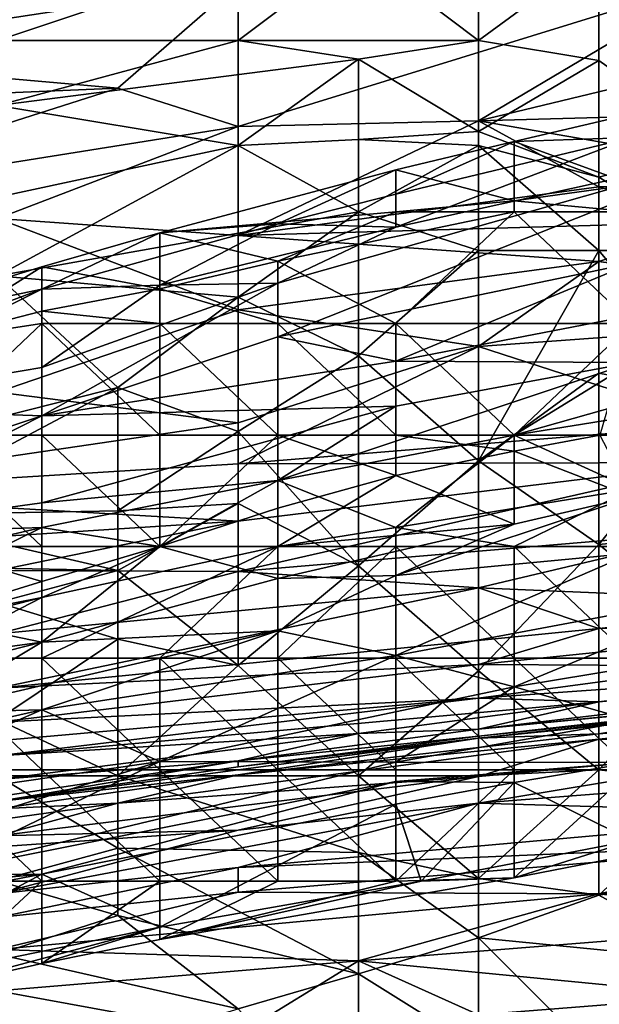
# Model space of a CAD drawing. Extents: x -161 to 11, y -10 to 160.
# Tile 173 of 256: x -0.8123 to -0.7908, y 0.2655 to 0.3022. Entities that reach past the tile are written whole.
import ezdxf

# ---------------------------------------------------------------- set-up
doc = ezdxf.new("R2010")
doc.units = 0

msp = doc.modelspace()

# ---------------------------------------------------------------- linework, layer by layer
for points in [[(-0.822104, 0.300786, 0.545706), (-0.813162, 0.306993, 0.561331), (-0.80422, 0.303519, 0.545706)], [(-0.80422, 0.304373, 0.733206), (-0.813162, 0.305287, 0.734371), (-0.813162, 0.30138, 0.731486)], [(-0.795278, 0.30138, 0.72933), (-0.795278, 0.305287, 0.733433), (-0.799749, 0.304762, 0.733206)], [(-0.795278, 0.30138, 0.72933), (-0.790807, 0.304665, 0.733206), (-0.795278, 0.305287, 0.733433)], [(-0.781865, 0.30138, 0.732039), (-0.781865, 0.305287, 0.734969), (-0.790807, 0.304665, 0.733206)], [(-0.795278, 0.30138, 0.72933), (-0.799749, 0.304762, 0.733206), (-0.80422, 0.30138, 0.730643)], [(-0.799749, 0.304762, 0.733206), (-0.80422, 0.304373, 0.733206), (-0.80422, 0.30138, 0.730643)], [(-0.80422, 0.30138, 0.730643), (-0.80422, 0.304373, 0.733206), (-0.813162, 0.30138, 0.731486)], [(-0.790807, 0.300635, 0.7293), (-0.790807, 0.304665, 0.733206), (-0.795278, 0.30138, 0.72933)], [(-0.781865, 0.30138, 0.732039), (-0.790807, 0.304665, 0.733206), (-0.786336, 0.297474, 0.727965)], [(-0.790807, 0.304665, 0.733206), (-0.790807, 0.300635, 0.7293), (-0.786336, 0.297474, 0.727965)], [(-0.80422, 0.298187, 0.526175), (-0.80422, 0.303519, 0.545706), (-0.786336, 0.303722, 0.537894)], [(-0.80422, 0.298187, 0.526175), (-0.786336, 0.303722, 0.537894), (-0.795278, 0.298401, 0.522269)], [(-0.795278, 0.298401, 0.522269), (-0.786336, 0.303722, 0.537894), (-0.786336, 0.30055, 0.526175)], [(-0.80422, 0.303519, 0.545706), (-0.808691, 0.299608, 0.533987), (-0.822104, 0.300786, 0.545706)], [(-0.808691, 0.299608, 0.533987), (-0.80422, 0.303519, 0.545706), (-0.80422, 0.298187, 0.526175)], [(-0.80422, 0.30138, 0.730643), (-0.813162, 0.30138, 0.731486), (-0.813162, 0.29897, 0.7293)], [(-0.799749, 0.300694, 0.7293), (-0.80422, 0.30138, 0.730643), (-0.813162, 0.29897, 0.7293)], [(-0.799749, 0.300694, 0.7293), (-0.795278, 0.30138, 0.72933), (-0.80422, 0.30138, 0.730643)], [(-0.799749, 0.300694, 0.7293), (-0.795278, 0.298006, 0.725394), (-0.795278, 0.30138, 0.72933)], [(-0.795278, 0.30138, 0.72933), (-0.795278, 0.298006, 0.725394), (-0.790807, 0.300635, 0.7293)], [(-0.808691, 0.299608, 0.533987), (-0.826575, 0.298859, 0.5418), (-0.822104, 0.300786, 0.545706)], [(-0.813162, 0.29897, 0.7293), (-0.80422, 0.297474, 0.726244), (-0.799749, 0.300694, 0.7293)], [(-0.799749, 0.297701, 0.725394), (-0.799749, 0.300694, 0.7293), (-0.80422, 0.297474, 0.726244)], [(-0.799749, 0.297701, 0.725394), (-0.795278, 0.298006, 0.725394), (-0.799749, 0.300694, 0.7293)], [(-0.795278, 0.298006, 0.725394), (-0.790807, 0.296302, 0.725394), (-0.790807, 0.300635, 0.7293)], [(-0.795278, 0.298401, 0.522269), (-0.786336, 0.30055, 0.526175), (-0.772923, 0.299016, 0.514456)], [(-0.786336, 0.297474, 0.727965), (-0.790807, 0.300635, 0.7293), (-0.790807, 0.296302, 0.725394)], [(-0.822104, 0.295337, 0.526175), (-0.826575, 0.298859, 0.5418), (-0.808691, 0.299608, 0.533987)], [(-0.808691, 0.299608, 0.533987), (-0.80422, 0.298187, 0.526175), (-0.822104, 0.295337, 0.526175)], [(-0.80422, 0.297474, 0.726244), (-0.813162, 0.29897, 0.7293), (-0.813162, 0.29556, 0.725394)], [(-0.781865, 0.296067, 0.506644), (-0.795278, 0.298401, 0.522269), (-0.772923, 0.299016, 0.514456)], [(-0.789572, 0.298652, 0.221806), (-0.793962, 0.297634, 0.221806), (-0.789572, 0.297782, 0.225563)], [(-0.793962, 0.297634, 0.221806), (-0.789572, 0.298652, 0.221806), (-0.789572, 0.296035, 0.218049)], [(-0.813162, 0.29476, 0.518362), (-0.822104, 0.295337, 0.526175), (-0.80422, 0.298187, 0.526175)], [(-0.80422, 0.298187, 0.526175), (-0.80422, 0.294133, 0.51055), (-0.813162, 0.29476, 0.518362)], [(-0.795278, 0.298401, 0.522269), (-0.790807, 0.295948, 0.51055), (-0.80422, 0.294133, 0.51055)], [(-0.80422, 0.298187, 0.526175), (-0.795278, 0.298401, 0.522269), (-0.80422, 0.294133, 0.51055)], [(-0.790807, 0.295948, 0.51055), (-0.795278, 0.298401, 0.522269), (-0.781865, 0.296067, 0.506644)], [(-0.799749, 0.297701, 0.725394), (-0.795278, 0.297474, 0.724797), (-0.795278, 0.298006, 0.725394)], [(-0.798352, 0.295674, 0.225563), (-0.798352, 0.29444, 0.22932), (-0.789572, 0.297782, 0.225563)], [(-0.793962, 0.297634, 0.221806), (-0.798352, 0.295674, 0.225563), (-0.789572, 0.297782, 0.225563)], [(-0.789572, 0.297782, 0.225563), (-0.798352, 0.29444, 0.22932), (-0.785183, 0.297337, 0.22932)], [(-0.790807, 0.296302, 0.725394), (-0.795278, 0.298006, 0.725394), (-0.795278, 0.297474, 0.724797)], [(-0.813162, 0.292629, 0.721487), (-0.799749, 0.295013, 0.721487), (-0.80422, 0.297474, 0.726244)], [(-0.813162, 0.29556, 0.725394), (-0.813162, 0.292629, 0.721487), (-0.80422, 0.297474, 0.726244)], [(-0.799749, 0.295013, 0.721487), (-0.799749, 0.297701, 0.725394), (-0.80422, 0.297474, 0.726244)], [(-0.799749, 0.297701, 0.725394), (-0.799749, 0.295013, 0.721487), (-0.795278, 0.297474, 0.724797)], [(-0.799749, 0.295013, 0.721487), (-0.795278, 0.293568, 0.720728), (-0.795278, 0.297474, 0.724797)], [(-0.798352, 0.296579, 0.221806), (-0.798352, 0.295674, 0.225563), (-0.793962, 0.297634, 0.221806)], [(-0.798352, 0.296579, 0.221806), (-0.793962, 0.297634, 0.221806), (-0.793962, 0.295422, 0.218049)], [(-0.795278, 0.297474, 0.724797), (-0.795278, 0.293568, 0.720728), (-0.790807, 0.293568, 0.722744)], [(-0.790807, 0.293568, 0.722744), (-0.790807, 0.296302, 0.725394), (-0.795278, 0.297474, 0.724797)], [(-0.789572, 0.296035, 0.218049), (-0.793962, 0.295422, 0.218049), (-0.793962, 0.297634, 0.221806)], [(-0.790807, 0.296302, 0.725394), (-0.786336, 0.293568, 0.723884), (-0.786336, 0.297474, 0.727965)], [(-0.789572, 0.293106, 0.240592), (-0.785183, 0.297337, 0.22932), (-0.802741, 0.290358, 0.240592)], [(-0.802741, 0.292365, 0.233077), (-0.802741, 0.290358, 0.240592), (-0.785183, 0.297337, 0.22932)], [(-0.798352, 0.29444, 0.22932), (-0.802741, 0.292365, 0.233077), (-0.785183, 0.297337, 0.22932)], [(-0.807131, 0.294233, 0.221806), (-0.798352, 0.296579, 0.221806), (-0.798352, 0.295011, 0.218527)], [(-0.798352, 0.296579, 0.221806), (-0.807131, 0.294233, 0.221806), (-0.802741, 0.294571, 0.225563)], [(-0.798352, 0.295674, 0.225563), (-0.798352, 0.296579, 0.221806), (-0.802741, 0.294571, 0.225563)], [(-0.798352, 0.295011, 0.218527), (-0.798352, 0.296579, 0.221806), (-0.793962, 0.295422, 0.218049)], [(-0.786336, 0.293568, 0.723884), (-0.790807, 0.296302, 0.725394), (-0.790807, 0.293568, 0.722744)], [(-0.80422, 0.294133, 0.51055), (-0.790807, 0.295948, 0.51055), (-0.786336, 0.294646, 0.502737)], [(-0.789572, 0.296035, 0.218049), (-0.789572, 0.295011, 0.217439), (-0.793962, 0.295422, 0.218049)], [(-0.786336, 0.294646, 0.502737), (-0.790807, 0.295948, 0.51055), (-0.781865, 0.296067, 0.506644)], [(-0.798352, 0.29444, 0.22932), (-0.798352, 0.295674, 0.225563), (-0.802741, 0.294571, 0.225563)], [(-0.793962, 0.295422, 0.218049), (-0.793962, 0.295011, 0.217752), (-0.798352, 0.295011, 0.218527)], [(-0.793962, 0.295011, 0.217752), (-0.793962, 0.295422, 0.218049), (-0.789572, 0.295011, 0.217439)], [(-0.80422, 0.291836, 0.717581), (-0.799749, 0.295013, 0.721487), (-0.813162, 0.292629, 0.721487)], [(-0.802741, 0.293183, 0.218049), (-0.807131, 0.294233, 0.221806), (-0.798352, 0.295011, 0.218527)], [(-0.80422, 0.291836, 0.717581), (-0.799749, 0.289662, 0.714405), (-0.799749, 0.295013, 0.721487)], [(-0.793962, 0.295011, 0.217752), (-0.802741, 0.293183, 0.218049), (-0.798352, 0.295011, 0.218527)], [(-0.793962, 0.295011, 0.217752), (-0.798352, 0.290861, 0.216869), (-0.802741, 0.293183, 0.218049)], [(-0.799749, 0.295013, 0.721487), (-0.799749, 0.289662, 0.714405), (-0.795278, 0.293568, 0.720728)], [(-0.793962, 0.295011, 0.217752), (-0.789572, 0.290861, 0.216895), (-0.798352, 0.290861, 0.216869)], [(-0.793962, 0.295011, 0.217752), (-0.789572, 0.295011, 0.217439), (-0.789572, 0.290861, 0.216895)], [(-0.813162, 0.29476, 0.518362), (-0.80422, 0.294133, 0.51055), (-0.80422, 0.291369, 0.498831)], [(-0.813162, 0.288305, 0.491019), (-0.813162, 0.29476, 0.518362), (-0.80422, 0.291369, 0.498831)], [(-0.802741, 0.294571, 0.225563), (-0.811521, 0.292139, 0.225563), (-0.807131, 0.292285, 0.22932)], [(-0.802741, 0.294571, 0.225563), (-0.807131, 0.294233, 0.221806), (-0.811521, 0.292139, 0.225563)], [(-0.802741, 0.294571, 0.225563), (-0.807131, 0.292285, 0.22932), (-0.798352, 0.29444, 0.22932)], [(-0.790807, 0.293163, 0.498831), (-0.80422, 0.294133, 0.51055), (-0.786336, 0.294646, 0.502737)], [(-0.786336, 0.294646, 0.502737), (-0.777394, 0.291308, 0.483206), (-0.790807, 0.293163, 0.498831)], [(-0.811521, 0.292971, 0.221806), (-0.807131, 0.294233, 0.221806), (-0.807131, 0.292154, 0.218049)], [(-0.811521, 0.292139, 0.225563), (-0.807131, 0.294233, 0.221806), (-0.811521, 0.292971, 0.221806)], [(-0.807131, 0.292285, 0.22932), (-0.802741, 0.292365, 0.233077), (-0.798352, 0.29444, 0.22932)], [(-0.802741, 0.293183, 0.218049), (-0.807131, 0.292154, 0.218049), (-0.807131, 0.294233, 0.221806)], [(-0.80422, 0.291369, 0.498831), (-0.80422, 0.294133, 0.51055), (-0.790807, 0.293163, 0.498831)], [(-0.799749, 0.289662, 0.714405), (-0.795278, 0.285755, 0.712189), (-0.795278, 0.293568, 0.720728)], [(-0.795278, 0.293568, 0.720728), (-0.795278, 0.285755, 0.712189), (-0.790807, 0.293568, 0.722744)], [(-0.795278, 0.285755, 0.712189), (-0.790807, 0.289012, 0.717581), (-0.790807, 0.293568, 0.722744)], [(-0.786336, 0.288152, 0.717581), (-0.786336, 0.293568, 0.723884), (-0.790807, 0.293568, 0.722744)], [(-0.790807, 0.289012, 0.717581), (-0.786336, 0.288152, 0.717581), (-0.790807, 0.293568, 0.722744)], [(-0.802741, 0.293183, 0.218049), (-0.802741, 0.290861, 0.216987), (-0.807131, 0.292154, 0.218049)], [(-0.790807, 0.293163, 0.498831), (-0.795278, 0.29, 0.487112), (-0.80422, 0.291369, 0.498831)], [(-0.798352, 0.290861, 0.216869), (-0.802741, 0.290861, 0.216987), (-0.802741, 0.293183, 0.218049)], [(-0.802741, 0.290358, 0.240592), (-0.798352, 0.289452, 0.248106), (-0.789572, 0.293106, 0.240592)], [(-0.798352, 0.289452, 0.248106), (-0.789572, 0.291156, 0.248106), (-0.789572, 0.293106, 0.240592)], [(-0.795278, 0.29, 0.487112), (-0.790807, 0.293163, 0.498831), (-0.777394, 0.291308, 0.483206)], [(-0.822104, 0.2851, 0.713675), (-0.808691, 0.288481, 0.713675), (-0.813162, 0.292629, 0.721487)], [(-0.811521, 0.292139, 0.225563), (-0.811521, 0.292971, 0.221806), (-0.8203, 0.290293, 0.221806)], [(-0.81591, 0.290188, 0.218049), (-0.8203, 0.290293, 0.221806), (-0.811521, 0.292971, 0.221806)], [(-0.81591, 0.290188, 0.218049), (-0.811521, 0.292971, 0.221806), (-0.811521, 0.291314, 0.218049)], [(-0.813162, 0.292629, 0.721487), (-0.808691, 0.288481, 0.713675), (-0.80422, 0.291836, 0.717581)], [(-0.811521, 0.291314, 0.218049), (-0.811521, 0.292971, 0.221806), (-0.807131, 0.292154, 0.218049)], [(-0.811521, 0.287427, 0.244349), (-0.802741, 0.290358, 0.240592), (-0.802741, 0.292365, 0.233077)], [(-0.811521, 0.287427, 0.244349), (-0.802741, 0.292365, 0.233077), (-0.811521, 0.289221, 0.236834)], [(-0.802741, 0.292365, 0.233077), (-0.807131, 0.292285, 0.22932), (-0.811521, 0.289221, 0.236834)], [(-0.811521, 0.292139, 0.225563), (-0.811521, 0.289221, 0.236834), (-0.807131, 0.292285, 0.22932)], [(-0.8203, 0.287732, 0.233077), (-0.811521, 0.292139, 0.225563), (-0.82469, 0.287224, 0.22932)], [(-0.82469, 0.287224, 0.22932), (-0.811521, 0.292139, 0.225563), (-0.8203, 0.290293, 0.221806)], [(-0.811521, 0.289221, 0.236834), (-0.811521, 0.292139, 0.225563), (-0.8203, 0.287732, 0.233077)], [(-0.807131, 0.292154, 0.218049), (-0.807131, 0.290861, 0.217251), (-0.811521, 0.291314, 0.218049)], [(-0.807131, 0.290861, 0.217251), (-0.807131, 0.292154, 0.218049), (-0.802741, 0.290861, 0.216987)], [(-0.808691, 0.288481, 0.713675), (-0.80422, 0.286847, 0.709769), (-0.80422, 0.291836, 0.717581)], [(-0.80422, 0.291836, 0.717581), (-0.80422, 0.286847, 0.709769), (-0.799749, 0.289662, 0.714405)], [(-0.811521, 0.291314, 0.218049), (-0.811521, 0.290861, 0.217692), (-0.81591, 0.290188, 0.218049)], [(-0.813162, 0.288305, 0.491019), (-0.80422, 0.291369, 0.498831), (-0.80422, 0.287168, 0.4793)], [(-0.807131, 0.290861, 0.217251), (-0.811521, 0.290861, 0.217692), (-0.811521, 0.291314, 0.218049)], [(-0.80422, 0.291369, 0.498831), (-0.795278, 0.29, 0.487112), (-0.80422, 0.287168, 0.4793)], [(-0.798352, 0.289452, 0.248106), (-0.789572, 0.289412, 0.25562), (-0.789572, 0.291156, 0.248106)], [(-0.795278, 0.29, 0.487112), (-0.777394, 0.291308, 0.483206), (-0.786336, 0.287105, 0.467581)], [(-0.811521, 0.290861, 0.217692), (-0.811521, 0.286711, 0.216447), (-0.81591, 0.286711, 0.216439)], [(-0.811521, 0.290861, 0.217692), (-0.81591, 0.286711, 0.216439), (-0.81591, 0.290188, 0.218049)], [(-0.811521, 0.290861, 0.217692), (-0.807131, 0.290861, 0.217251), (-0.807131, 0.286711, 0.216582)], [(-0.807131, 0.286711, 0.216582), (-0.811521, 0.286711, 0.216447), (-0.811521, 0.290861, 0.217692)], [(-0.802741, 0.286711, 0.216843), (-0.807131, 0.290861, 0.217251), (-0.802741, 0.290861, 0.216987)], [(-0.802741, 0.286711, 0.216843), (-0.807131, 0.286711, 0.216582), (-0.807131, 0.290861, 0.217251)], [(-0.802741, 0.290861, 0.216987), (-0.798352, 0.290861, 0.216869), (-0.798352, 0.286711, 0.217197)], [(-0.802741, 0.286711, 0.216843), (-0.802741, 0.290861, 0.216987), (-0.798352, 0.286711, 0.217197)], [(-0.789572, 0.290861, 0.216895), (-0.793962, 0.286711, 0.217648), (-0.798352, 0.290861, 0.216869)], [(-0.798352, 0.286711, 0.217197), (-0.798352, 0.290861, 0.216869), (-0.793962, 0.286711, 0.217648)], [(-0.789572, 0.290861, 0.216895), (-0.790779, 0.286711, 0.218049), (-0.793962, 0.286711, 0.217648)], [(-0.811521, 0.287427, 0.244349), (-0.798352, 0.289452, 0.248106), (-0.802741, 0.290358, 0.240592)], [(-0.80422, 0.287168, 0.4793), (-0.795278, 0.29, 0.487112), (-0.80422, 0.285637, 0.471487)], [(-0.80422, 0.285637, 0.471487), (-0.795278, 0.29, 0.487112), (-0.786336, 0.287105, 0.467581)], [(-0.811521, 0.287427, 0.244349), (-0.798352, 0.287788, 0.25562), (-0.798352, 0.289452, 0.248106)], [(-0.799749, 0.281849, 0.705191), (-0.799749, 0.289662, 0.714405), (-0.80422, 0.286847, 0.709769)], [(-0.793962, 0.286711, 0.263064), (-0.789572, 0.289412, 0.25562), (-0.802741, 0.285015, 0.263134)], [(-0.789572, 0.289412, 0.25562), (-0.798352, 0.287788, 0.25562), (-0.802741, 0.285015, 0.263134)], [(-0.799749, 0.281849, 0.705191), (-0.795278, 0.285755, 0.712189), (-0.799749, 0.289662, 0.714405)], [(-0.789572, 0.289412, 0.25562), (-0.798352, 0.289452, 0.248106), (-0.798352, 0.287788, 0.25562)], [(-0.789572, 0.289412, 0.25562), (-0.793962, 0.286711, 0.263064), (-0.785183, 0.289186, 0.259377)], [(-0.811521, 0.287427, 0.244349), (-0.811521, 0.289221, 0.236834), (-0.8203, 0.287732, 0.233077)], [(-0.790807, 0.282635, 0.709769), (-0.790807, 0.289012, 0.717581), (-0.795278, 0.285755, 0.712189)], [(-0.780793, 0.288821, 0.263134), (-0.785183, 0.289186, 0.259377), (-0.793962, 0.286711, 0.263064)], [(-0.790807, 0.289012, 0.717581), (-0.790807, 0.282635, 0.709769), (-0.786336, 0.288152, 0.717581)], [(-0.793962, 0.286711, 0.263064), (-0.785183, 0.286711, 0.265476), (-0.780793, 0.288821, 0.263134)], [(-0.808691, 0.288481, 0.713675), (-0.822104, 0.2851, 0.713675), (-0.817633, 0.283726, 0.709769)], [(-0.813162, 0.288305, 0.491019), (-0.80422, 0.287168, 0.4793), (-0.822104, 0.284539, 0.4793)], [(-0.808691, 0.283895, 0.705862), (-0.808691, 0.288481, 0.713675), (-0.817633, 0.283726, 0.709769)], [(-0.808691, 0.288481, 0.713675), (-0.808691, 0.283895, 0.705862), (-0.80422, 0.286847, 0.709769)], [(-0.786336, 0.288152, 0.717581), (-0.790807, 0.282635, 0.709769), (-0.777394, 0.283958, 0.713675)], [(-0.8203, 0.287732, 0.233077), (-0.8203, 0.284483, 0.248106), (-0.811521, 0.287427, 0.244349)], [(-0.811521, 0.28419, 0.259377), (-0.802741, 0.285015, 0.263134), (-0.798352, 0.287788, 0.25562)], [(-0.798352, 0.287788, 0.25562), (-0.811521, 0.287427, 0.244349), (-0.811521, 0.28419, 0.259377)], [(-0.80422, 0.287168, 0.4793), (-0.80422, 0.285637, 0.471487), (-0.822104, 0.284539, 0.4793)], [(-0.811521, 0.287427, 0.244349), (-0.8203, 0.282969, 0.25562), (-0.811521, 0.28419, 0.259377)], [(-0.8203, 0.282969, 0.25562), (-0.811521, 0.287427, 0.244349), (-0.8203, 0.284483, 0.248106)], [(-0.808691, 0.283895, 0.705862), (-0.80422, 0.284158, 0.705862), (-0.80422, 0.286847, 0.709769)], [(-0.786336, 0.287105, 0.467581), (-0.786336, 0.285683, 0.459769), (-0.80422, 0.285637, 0.471487)], [(-0.799749, 0.281849, 0.705191), (-0.80422, 0.286847, 0.709769), (-0.80422, 0.284158, 0.705862)], [(-0.811521, 0.286711, 0.216447), (-0.811521, 0.282561, 0.217147), (-0.81591, 0.286711, 0.216439)], [(-0.81591, 0.282561, 0.21653), (-0.81591, 0.286711, 0.216439), (-0.811521, 0.282561, 0.217147)], [(-0.811521, 0.286711, 0.216447), (-0.807131, 0.286711, 0.216582), (-0.807131, 0.282561, 0.21786)], [(-0.807131, 0.282561, 0.21786), (-0.811521, 0.282561, 0.217147), (-0.811521, 0.286711, 0.216447)], [(-0.802741, 0.286711, 0.216843), (-0.807131, 0.282561, 0.21786), (-0.807131, 0.286711, 0.216582)], [(-0.807131, 0.282561, 0.21786), (-0.802741, 0.286711, 0.216843), (-0.802741, 0.283989, 0.218049)], [(-0.802741, 0.285015, 0.263134), (-0.798352, 0.283267, 0.266891), (-0.793962, 0.286711, 0.263064)], [(-0.798352, 0.286711, 0.217197), (-0.798352, 0.285203, 0.218049), (-0.802741, 0.286711, 0.216843)], [(-0.802741, 0.283989, 0.218049), (-0.802741, 0.286711, 0.216843), (-0.798352, 0.285203, 0.218049)], [(-0.793962, 0.286711, 0.217648), (-0.793962, 0.286115, 0.218049), (-0.798352, 0.286711, 0.217197)], [(-0.793962, 0.286115, 0.218049), (-0.798352, 0.285203, 0.218049), (-0.798352, 0.286711, 0.217197)], [(-0.789572, 0.284698, 0.266891), (-0.793962, 0.286711, 0.263064), (-0.798352, 0.283267, 0.266891)], [(-0.790779, 0.286711, 0.218049), (-0.789572, 0.284409, 0.221806), (-0.793962, 0.286115, 0.218049)], [(-0.793962, 0.286115, 0.218049), (-0.793962, 0.286711, 0.217648), (-0.790779, 0.286711, 0.218049)], [(-0.793962, 0.286711, 0.263064), (-0.789572, 0.284698, 0.266891), (-0.785183, 0.286711, 0.265476)], [(-0.793962, 0.286115, 0.218049), (-0.793962, 0.2834, 0.221806), (-0.798352, 0.285203, 0.218049)], [(-0.793962, 0.2834, 0.221806), (-0.793962, 0.286115, 0.218049), (-0.789572, 0.284409, 0.221806)], [(-0.786336, 0.285683, 0.459769), (-0.80422, 0.283509, 0.459769), (-0.80422, 0.285637, 0.471487)], [(-0.80422, 0.281631, 0.44805), (-0.80422, 0.283509, 0.459769), (-0.786336, 0.285683, 0.459769)], [(-0.80422, 0.281631, 0.44805), (-0.786336, 0.285683, 0.459769), (-0.786336, 0.283151, 0.444144)], [(-0.799749, 0.281849, 0.705191), (-0.795278, 0.277943, 0.702184), (-0.795278, 0.285755, 0.712189)], [(-0.795278, 0.285755, 0.712189), (-0.795278, 0.277943, 0.702184), (-0.790807, 0.282635, 0.709769)], [(-0.80422, 0.285637, 0.471487), (-0.80422, 0.283509, 0.459769), (-0.822104, 0.284539, 0.4793)], [(-0.811521, 0.28419, 0.259377), (-0.811521, 0.283276, 0.263134), (-0.802741, 0.285015, 0.263134)], [(-0.802741, 0.285015, 0.263134), (-0.811521, 0.283276, 0.263134), (-0.807131, 0.282561, 0.265812)], [(-0.807131, 0.282561, 0.265812), (-0.802741, 0.282561, 0.266863), (-0.802741, 0.285015, 0.263134)], [(-0.798352, 0.285203, 0.218049), (-0.802741, 0.282561, 0.21944), (-0.802741, 0.283989, 0.218049)], [(-0.793962, 0.2834, 0.221806), (-0.802741, 0.282561, 0.21944), (-0.798352, 0.285203, 0.218049)], [(-0.802741, 0.285015, 0.263134), (-0.802741, 0.282561, 0.266863), (-0.798352, 0.283267, 0.266891)], [(-0.793962, 0.282561, 0.268009), (-0.789572, 0.284698, 0.266891), (-0.798352, 0.283267, 0.266891)], [(-0.793962, 0.282561, 0.268009), (-0.785183, 0.282561, 0.268871), (-0.789572, 0.284698, 0.266891)], [(-0.822104, 0.282353, 0.467581), (-0.822104, 0.284539, 0.4793), (-0.80422, 0.283509, 0.459769)], [(-0.789572, 0.284409, 0.221806), (-0.789572, 0.282321, 0.22932), (-0.798352, 0.281482, 0.225563)], [(-0.798352, 0.281482, 0.225563), (-0.793962, 0.2834, 0.221806), (-0.789572, 0.284409, 0.221806)], [(-0.8203, 0.282969, 0.25562), (-0.811521, 0.283276, 0.263134), (-0.811521, 0.28419, 0.259377)], [(-0.817633, 0.283726, 0.709769), (-0.808691, 0.281666, 0.701956), (-0.808691, 0.283895, 0.705862)], [(-0.808691, 0.281666, 0.701956), (-0.80422, 0.284158, 0.705862), (-0.808691, 0.283895, 0.705862)], [(-0.808691, 0.281666, 0.701956), (-0.80422, 0.278138, 0.69805), (-0.80422, 0.284158, 0.705862)], [(-0.807131, 0.282561, 0.21786), (-0.802741, 0.283989, 0.218049), (-0.802741, 0.282561, 0.21944)], [(-0.80422, 0.278138, 0.69805), (-0.799749, 0.281849, 0.705191), (-0.80422, 0.284158, 0.705862)], [(-0.790807, 0.282635, 0.709769), (-0.786336, 0.279019, 0.705862), (-0.777394, 0.283958, 0.713675)], [(-0.813162, 0.281666, 0.455862), (-0.822104, 0.282353, 0.467581), (-0.80422, 0.283509, 0.459769)], [(-0.817633, 0.283726, 0.709769), (-0.817633, 0.281849, 0.706789), (-0.808691, 0.281666, 0.701956)], [(-0.80422, 0.283509, 0.459769), (-0.80422, 0.281631, 0.44805), (-0.813162, 0.281666, 0.455862)], [(-0.811521, 0.283276, 0.263134), (-0.82469, 0.280204, 0.263134), (-0.8203, 0.278932, 0.266891)], [(-0.82469, 0.280204, 0.263134), (-0.811521, 0.283276, 0.263134), (-0.8203, 0.282969, 0.25562)], [(-0.8203, 0.278932, 0.266891), (-0.811521, 0.280666, 0.266891), (-0.811521, 0.283276, 0.263134)], [(-0.811521, 0.283276, 0.263134), (-0.811521, 0.280666, 0.266891), (-0.807131, 0.282561, 0.265812)], [(-0.795278, 0.281023, 0.436331), (-0.80422, 0.281631, 0.44805), (-0.786336, 0.283151, 0.444144)], [(-0.793962, 0.2834, 0.221806), (-0.798352, 0.281482, 0.225563), (-0.802741, 0.281369, 0.221806)], [(-0.802741, 0.281369, 0.221806), (-0.802741, 0.282561, 0.21944), (-0.793962, 0.2834, 0.221806)], [(-0.802741, 0.282561, 0.266863), (-0.798352, 0.282561, 0.267485), (-0.798352, 0.283267, 0.266891)], [(-0.798352, 0.283267, 0.266891), (-0.798352, 0.282561, 0.267485), (-0.793962, 0.282561, 0.268009)], [(-0.786336, 0.283151, 0.444144), (-0.781865, 0.280457, 0.420706), (-0.795278, 0.281023, 0.436331)], [(-0.811521, 0.282561, 0.217147), (-0.811521, 0.28126, 0.218049), (-0.81591, 0.282561, 0.21653)], [(-0.81591, 0.279911, 0.218049), (-0.81591, 0.282561, 0.21653), (-0.811521, 0.28126, 0.218049)], [(-0.811521, 0.28126, 0.218049), (-0.807131, 0.282561, 0.21786), (-0.811521, 0.279005, 0.221806)], [(-0.807131, 0.282561, 0.21786), (-0.811521, 0.28126, 0.218049), (-0.811521, 0.282561, 0.217147)], [(-0.811521, 0.280666, 0.266891), (-0.811521, 0.278411, 0.268521), (-0.802741, 0.282561, 0.266863)], [(-0.807131, 0.278411, 0.26899), (-0.802741, 0.282561, 0.266863), (-0.811521, 0.278411, 0.268521)], [(-0.807131, 0.282561, 0.265812), (-0.811521, 0.280666, 0.266891), (-0.802741, 0.282561, 0.266863)], [(-0.811521, 0.279005, 0.221806), (-0.807131, 0.282561, 0.21786), (-0.802741, 0.281369, 0.221806)], [(-0.802741, 0.282561, 0.266863), (-0.807131, 0.278411, 0.26899), (-0.802741, 0.278411, 0.269336)], [(-0.802741, 0.282561, 0.21944), (-0.802741, 0.281369, 0.221806), (-0.807131, 0.282561, 0.21786)], [(-0.798352, 0.278411, 0.269592), (-0.798352, 0.282561, 0.267485), (-0.802741, 0.278411, 0.269336)], [(-0.798352, 0.282561, 0.267485), (-0.802741, 0.282561, 0.266863), (-0.802741, 0.278411, 0.269336)], [(-0.793962, 0.278411, 0.269788), (-0.798352, 0.282561, 0.267485), (-0.798352, 0.278411, 0.269592)], [(-0.798352, 0.282561, 0.267485), (-0.793962, 0.278411, 0.269788), (-0.793962, 0.282561, 0.268009)], [(-0.795278, 0.277943, 0.702184), (-0.790807, 0.274252, 0.69805), (-0.790807, 0.282635, 0.709769)], [(-0.793962, 0.282561, 0.268009), (-0.789572, 0.278411, 0.269901), (-0.785183, 0.282561, 0.268871)], [(-0.789572, 0.278411, 0.269901), (-0.793962, 0.282561, 0.268009), (-0.793962, 0.278411, 0.269788)], [(-0.790807, 0.274252, 0.69805), (-0.786336, 0.279019, 0.705862), (-0.790807, 0.282635, 0.709769)], [(-0.798352, 0.278505, 0.236834), (-0.789572, 0.282321, 0.22932), (-0.785183, 0.280974, 0.236834)], [(-0.789572, 0.282321, 0.22932), (-0.798352, 0.278505, 0.236834), (-0.798352, 0.281482, 0.225563)], [(-0.817633, 0.281849, 0.706789), (-0.813162, 0.280479, 0.701956), (-0.808691, 0.281666, 0.701956)], [(-0.80422, 0.281631, 0.44805), (-0.813162, 0.279316, 0.440237), (-0.813162, 0.281666, 0.455862)], [(-0.813162, 0.280479, 0.701956), (-0.808691, 0.279112, 0.69805), (-0.808691, 0.281666, 0.701956)], [(-0.80422, 0.278138, 0.69805), (-0.808691, 0.281666, 0.701956), (-0.808691, 0.279112, 0.69805)], [(-0.80422, 0.278138, 0.69805), (-0.799749, 0.274037, 0.694634), (-0.799749, 0.281849, 0.705191)], [(-0.799749, 0.274037, 0.694634), (-0.795278, 0.277943, 0.702184), (-0.799749, 0.281849, 0.705191)], [(-0.813162, 0.279316, 0.440237), (-0.80422, 0.281631, 0.44805), (-0.795278, 0.281023, 0.436331)], [(-0.802741, 0.27943, 0.22932), (-0.811521, 0.279005, 0.221806), (-0.802741, 0.281369, 0.221806)], [(-0.802741, 0.27943, 0.22932), (-0.798352, 0.281482, 0.225563), (-0.798352, 0.278505, 0.236834)], [(-0.802741, 0.27943, 0.22932), (-0.802741, 0.281369, 0.221806), (-0.798352, 0.281482, 0.225563)], [(-0.811521, 0.28126, 0.218049), (-0.811521, 0.279005, 0.221806), (-0.81591, 0.279911, 0.218049)], [(-0.795278, 0.281023, 0.436331), (-0.790807, 0.279519, 0.420706), (-0.813162, 0.277293, 0.424612)], [(-0.813162, 0.277293, 0.424612), (-0.813162, 0.279316, 0.440237), (-0.795278, 0.281023, 0.436331)], [(-0.793962, 0.277349, 0.244349), (-0.798352, 0.278505, 0.236834), (-0.785183, 0.280974, 0.236834)], [(-0.795278, 0.281023, 0.436331), (-0.781865, 0.280457, 0.420706), (-0.790807, 0.279519, 0.420706)], [(-0.793962, 0.277349, 0.244349), (-0.785183, 0.280974, 0.236834), (-0.785183, 0.278801, 0.244349)], [(-0.811521, 0.280666, 0.266891), (-0.8203, 0.278932, 0.266891), (-0.8203, 0.278411, 0.267357)], [(-0.8203, 0.278411, 0.267357), (-0.81591, 0.278411, 0.268006), (-0.811521, 0.280666, 0.266891)], [(-0.81591, 0.278411, 0.268006), (-0.811521, 0.278411, 0.268521), (-0.811521, 0.280666, 0.266891)], [(-0.813162, 0.276124, 0.694144), (-0.808691, 0.279112, 0.69805), (-0.813162, 0.280479, 0.701956)], [(-0.790807, 0.279519, 0.420706), (-0.781865, 0.280457, 0.420706), (-0.777394, 0.280016, 0.412894)], [(-0.81591, 0.278411, 0.220478), (-0.81591, 0.279911, 0.218049), (-0.811521, 0.279005, 0.221806)], [(-0.795278, 0.27817, 0.412894), (-0.777394, 0.280016, 0.412894), (-0.786336, 0.278121, 0.401175)], [(-0.795278, 0.27817, 0.412894), (-0.790807, 0.279519, 0.420706), (-0.777394, 0.280016, 0.412894)], [(-0.795278, 0.27817, 0.412894), (-0.813162, 0.277293, 0.424612), (-0.790807, 0.279519, 0.420706)], [(-0.802741, 0.27943, 0.22932), (-0.811521, 0.276488, 0.233077), (-0.81591, 0.276374, 0.22932)], [(-0.81591, 0.276374, 0.22932), (-0.811521, 0.279005, 0.221806), (-0.802741, 0.27943, 0.22932)], [(-0.813162, 0.276124, 0.694144), (-0.808691, 0.274037, 0.690317), (-0.808691, 0.279112, 0.69805)], [(-0.802741, 0.27943, 0.22932), (-0.798352, 0.278505, 0.236834), (-0.811521, 0.276488, 0.233077)], [(-0.808691, 0.279112, 0.69805), (-0.808691, 0.274037, 0.690317), (-0.80422, 0.278138, 0.69805)], [(-0.81591, 0.277893, 0.221806), (-0.81591, 0.278411, 0.220478), (-0.811521, 0.279005, 0.221806)], [(-0.81591, 0.276374, 0.22932), (-0.81591, 0.277893, 0.221806), (-0.811521, 0.279005, 0.221806)], [(-0.793962, 0.277349, 0.244349), (-0.785183, 0.278801, 0.244349), (-0.789572, 0.276098, 0.251863)], [(-0.790807, 0.274252, 0.69805), (-0.786336, 0.273744, 0.69805), (-0.786336, 0.279019, 0.705862)], [(-0.81591, 0.278411, 0.268006), (-0.811521, 0.274261, 0.269869), (-0.811521, 0.278411, 0.268521)], [(-0.81591, 0.278411, 0.268006), (-0.81591, 0.274261, 0.269726), (-0.811521, 0.274261, 0.269869)], [(-0.807131, 0.274569, 0.244349), (-0.811521, 0.276488, 0.233077), (-0.798352, 0.278505, 0.236834)], [(-0.811521, 0.278411, 0.268521), (-0.807131, 0.274261, 0.269873), (-0.807131, 0.278411, 0.26899)], [(-0.811521, 0.278411, 0.268521), (-0.811521, 0.274261, 0.269869), (-0.807131, 0.274261, 0.269873)], [(-0.807131, 0.274569, 0.244349), (-0.798352, 0.278505, 0.236834), (-0.793962, 0.277349, 0.244349)], [(-0.802741, 0.274261, 0.269856), (-0.802741, 0.278411, 0.269336), (-0.807131, 0.278411, 0.26899)], [(-0.802741, 0.274261, 0.269856), (-0.807131, 0.278411, 0.26899), (-0.807131, 0.274261, 0.269873)], [(-0.798352, 0.274261, 0.269773), (-0.798352, 0.278411, 0.269592), (-0.802741, 0.278411, 0.269336)], [(-0.802741, 0.278411, 0.269336), (-0.802741, 0.274261, 0.269856), (-0.798352, 0.274261, 0.269773)], [(-0.793962, 0.278411, 0.269788), (-0.798352, 0.278411, 0.269592), (-0.793962, 0.274261, 0.269626)], [(-0.798352, 0.278411, 0.269592), (-0.798352, 0.274261, 0.269773), (-0.793962, 0.274261, 0.269626)], [(-0.772923, 0.278409, 0.381644), (-0.795278, 0.275766, 0.369925), (-0.790807, 0.276788, 0.38555)], [(-0.772923, 0.278409, 0.381644), (-0.772923, 0.277978, 0.362112), (-0.795278, 0.275766, 0.369925)], [(-0.793962, 0.278411, 0.269788), (-0.789572, 0.274261, 0.269389), (-0.789572, 0.278411, 0.269901)], [(-0.789572, 0.274261, 0.269389), (-0.793962, 0.278411, 0.269788), (-0.793962, 0.274261, 0.269626)], [(-0.781865, 0.277883, 0.389456), (-0.772923, 0.278409, 0.381644), (-0.790807, 0.276788, 0.38555)], [(-0.795278, 0.27817, 0.412894), (-0.795278, 0.276923, 0.397269), (-0.813162, 0.276035, 0.412894)], [(-0.813162, 0.277293, 0.424612), (-0.795278, 0.27817, 0.412894), (-0.813162, 0.276035, 0.412894)], [(-0.808691, 0.274037, 0.690317), (-0.799749, 0.274037, 0.694634), (-0.80422, 0.278138, 0.69805)], [(-0.795278, 0.27817, 0.412894), (-0.786336, 0.278121, 0.401175), (-0.795278, 0.276923, 0.397269)], [(-0.786336, 0.278121, 0.401175), (-0.781865, 0.277883, 0.389456), (-0.795278, 0.276923, 0.397269)], [(-0.772923, 0.277978, 0.362112), (-0.777394, 0.277511, 0.3543), (-0.795278, 0.275766, 0.369925)], [(-0.795278, 0.274037, 0.696463), (-0.795278, 0.277943, 0.702184), (-0.799749, 0.274037, 0.694634)], [(-0.795278, 0.274037, 0.696463), (-0.790807, 0.274252, 0.69805), (-0.795278, 0.277943, 0.702184)], [(-0.795278, 0.276923, 0.397269), (-0.781865, 0.277883, 0.389456), (-0.790807, 0.276788, 0.38555)], [(-0.793962, 0.277349, 0.244349), (-0.798352, 0.274548, 0.251863), (-0.807131, 0.274569, 0.244349)], [(-0.793962, 0.277349, 0.244349), (-0.789572, 0.276098, 0.251863), (-0.798352, 0.274548, 0.251863)], [(-0.795278, 0.275766, 0.369925), (-0.777394, 0.277511, 0.3543), (-0.795278, 0.275512, 0.350394)], [(-0.781865, 0.276902, 0.334769), (-0.795278, 0.275512, 0.350394), (-0.777394, 0.277511, 0.3543)], [(-0.813162, 0.276035, 0.412894), (-0.795278, 0.276923, 0.397269), (-0.813162, 0.275332, 0.405081)], [(-0.813162, 0.275332, 0.405081), (-0.795278, 0.276923, 0.397269), (-0.813162, 0.274774, 0.397269)], [(-0.795278, 0.276923, 0.397269), (-0.790807, 0.276788, 0.38555), (-0.813162, 0.274774, 0.397269)], [(-0.795278, 0.275512, 0.350394), (-0.781865, 0.276902, 0.334769), (-0.795278, 0.275434, 0.338675)], [(-0.781865, 0.276902, 0.334769), (-0.786336, 0.276343, 0.330862), (-0.795278, 0.275434, 0.338675)], [(-0.813162, 0.274774, 0.397269), (-0.790807, 0.276788, 0.38555), (-0.799749, 0.275607, 0.381644)], [(-0.799749, 0.275607, 0.381644), (-0.790807, 0.276788, 0.38555), (-0.795278, 0.275766, 0.369925)], [(-0.8203, 0.272657, 0.240592), (-0.811521, 0.276488, 0.233077), (-0.807131, 0.274569, 0.244349)], [(-0.8203, 0.274497, 0.233077), (-0.81591, 0.276374, 0.22932), (-0.811521, 0.276488, 0.233077)], [(-0.8203, 0.272657, 0.240592), (-0.8203, 0.274497, 0.233077), (-0.811521, 0.276488, 0.233077)], [(-0.795278, 0.275434, 0.338675), (-0.786336, 0.276343, 0.330862), (-0.790807, 0.275595, 0.32305)], [(-0.781865, 0.276313, 0.319144), (-0.790807, 0.275595, 0.32305), (-0.786336, 0.276343, 0.330862)], [(-0.790807, 0.275595, 0.32305), (-0.781865, 0.276313, 0.319144), (-0.790807, 0.275402, 0.319144)], [(-0.781865, 0.275236, 0.307425), (-0.790807, 0.275402, 0.319144), (-0.781865, 0.276313, 0.319144)], [(-0.813162, 0.276124, 0.694144), (-0.813162, 0.274037, 0.690326), (-0.808691, 0.274037, 0.690317)], [(-0.798352, 0.274548, 0.251863), (-0.789572, 0.276098, 0.251863), (-0.789572, 0.274531, 0.259377)], [(-0.799749, 0.275607, 0.381644), (-0.813162, 0.273897, 0.381644), (-0.813162, 0.274774, 0.397269)], [(-0.80422, 0.274589, 0.366019), (-0.813162, 0.273897, 0.381644), (-0.799749, 0.275607, 0.381644)], [(-0.795278, 0.275434, 0.338675), (-0.813162, 0.273074, 0.346487), (-0.80422, 0.274371, 0.350394)], [(-0.80422, 0.274077, 0.326956), (-0.813162, 0.273074, 0.346487), (-0.795278, 0.275434, 0.338675)], [(-0.80422, 0.274589, 0.366019), (-0.795278, 0.275766, 0.369925), (-0.795278, 0.275512, 0.350394)], [(-0.799749, 0.275607, 0.381644), (-0.795278, 0.275766, 0.369925), (-0.80422, 0.274589, 0.366019)], [(-0.795278, 0.275434, 0.338675), (-0.790807, 0.275595, 0.32305), (-0.80422, 0.274077, 0.326956)], [(-0.790807, 0.275595, 0.32305), (-0.790807, 0.275402, 0.319144), (-0.80422, 0.274077, 0.326956)], [(-0.795278, 0.275434, 0.338675), (-0.80422, 0.274371, 0.350394), (-0.795278, 0.275512, 0.350394)], [(-0.80422, 0.274589, 0.366019), (-0.795278, 0.275512, 0.350394), (-0.80422, 0.274371, 0.350394)], [(-0.80422, 0.274077, 0.326956), (-0.790807, 0.275402, 0.319144), (-0.808691, 0.273012, 0.315237)], [(-0.790807, 0.275402, 0.319144), (-0.795278, 0.274012, 0.307425), (-0.808691, 0.273012, 0.315237)], [(-0.790807, 0.275402, 0.319144), (-0.781865, 0.275236, 0.307425), (-0.795278, 0.274012, 0.307425)], [(-0.795278, 0.273014, 0.299612), (-0.781865, 0.275236, 0.307425), (-0.772923, 0.27477, 0.299612)], [(-0.795278, 0.273014, 0.299612), (-0.795278, 0.274012, 0.307425), (-0.781865, 0.275236, 0.307425)], [(-0.781865, 0.272624, 0.2918), (-0.795278, 0.273014, 0.299612), (-0.772923, 0.27477, 0.299612)], [(-0.80422, 0.274589, 0.366019), (-0.822104, 0.271931, 0.362112), (-0.813162, 0.273897, 0.381644)], [(-0.822104, 0.271931, 0.362112), (-0.80422, 0.274589, 0.366019), (-0.813162, 0.273074, 0.346487)], [(-0.81591, 0.271857, 0.248106), (-0.8203, 0.272657, 0.240592), (-0.807131, 0.274569, 0.244349)], [(-0.81591, 0.27034, 0.25562), (-0.807131, 0.274569, 0.244349), (-0.798352, 0.274548, 0.251863)], [(-0.81591, 0.27034, 0.25562), (-0.81591, 0.271857, 0.248106), (-0.807131, 0.274569, 0.244349)], [(-0.798352, 0.273824, 0.25562), (-0.81591, 0.27034, 0.25562), (-0.798352, 0.274548, 0.251863)], [(-0.80422, 0.274589, 0.366019), (-0.80422, 0.274371, 0.350394), (-0.813162, 0.273074, 0.346487)], [(-0.798352, 0.273824, 0.25562), (-0.798352, 0.274548, 0.251863), (-0.789572, 0.274531, 0.259377)], [(-0.793962, 0.273791, 0.259377), (-0.798352, 0.273824, 0.25562), (-0.789572, 0.274531, 0.259377)], [(-0.793962, 0.273791, 0.259377), (-0.789572, 0.274531, 0.259377), (-0.789572, 0.271623, 0.263134)], [(-0.811521, 0.270111, 0.269184), (-0.811521, 0.274261, 0.269869), (-0.81591, 0.274261, 0.269726)], [(-0.811521, 0.270111, 0.269184), (-0.81591, 0.274261, 0.269726), (-0.81591, 0.270111, 0.269515)], [(-0.80422, 0.274077, 0.326956), (-0.813162, 0.272805, 0.326956), (-0.813162, 0.273074, 0.346487)], [(-0.813162, 0.272805, 0.326956), (-0.80422, 0.274077, 0.326956), (-0.808691, 0.273012, 0.315237)], [(-0.813162, 0.274037, 0.690326), (-0.808691, 0.271349, 0.686331), (-0.808691, 0.274037, 0.690317)], [(-0.808691, 0.271349, 0.686331), (-0.813162, 0.274037, 0.690326), (-0.813162, 0.27013, 0.683172)], [(-0.795278, 0.274012, 0.307425), (-0.813162, 0.271803, 0.307425), (-0.808691, 0.273012, 0.315237)], [(-0.795278, 0.274012, 0.307425), (-0.80422, 0.272016, 0.299612), (-0.813162, 0.271803, 0.307425)], [(-0.807131, 0.270111, 0.268788), (-0.807131, 0.274261, 0.269873), (-0.811521, 0.274261, 0.269869)], [(-0.811521, 0.274261, 0.269869), (-0.811521, 0.270111, 0.269184), (-0.807131, 0.270111, 0.268788)], [(-0.808691, 0.274037, 0.690317), (-0.799749, 0.271178, 0.690237), (-0.799749, 0.274037, 0.694634)], [(-0.808691, 0.274037, 0.690317), (-0.808691, 0.271349, 0.686331), (-0.799749, 0.271178, 0.690237)], [(-0.802741, 0.270111, 0.268252), (-0.807131, 0.274261, 0.269873), (-0.807131, 0.270111, 0.268788)], [(-0.807131, 0.274261, 0.269873), (-0.802741, 0.270111, 0.268252), (-0.802741, 0.274261, 0.269856)], [(-0.80422, 0.272016, 0.299612), (-0.795278, 0.274012, 0.307425), (-0.795278, 0.273014, 0.299612)], [(-0.798352, 0.274261, 0.269773), (-0.802741, 0.274261, 0.269856), (-0.798352, 0.270111, 0.267565)], [(-0.798352, 0.270111, 0.267565), (-0.802741, 0.274261, 0.269856), (-0.802741, 0.270111, 0.268252)], [(-0.799749, 0.274037, 0.694634), (-0.795278, 0.270221, 0.690237), (-0.795278, 0.274037, 0.696463)], [(-0.795278, 0.270221, 0.690237), (-0.799749, 0.274037, 0.694634), (-0.799749, 0.271178, 0.690237)], [(-0.793962, 0.274261, 0.269626), (-0.798352, 0.274261, 0.269773), (-0.798352, 0.270111, 0.267565)], [(-0.793962, 0.27024, 0.266891), (-0.793962, 0.274261, 0.269626), (-0.798352, 0.270111, 0.267565)], [(-0.795278, 0.274037, 0.696463), (-0.795278, 0.270221, 0.690237), (-0.790807, 0.274252, 0.69805)], [(-0.795278, 0.270221, 0.690237), (-0.790807, 0.269598, 0.690237), (-0.790807, 0.274252, 0.69805)], [(-0.789572, 0.274261, 0.269389), (-0.793962, 0.274261, 0.269626), (-0.793962, 0.27024, 0.266891)], [(-0.789572, 0.271096, 0.266891), (-0.789572, 0.274261, 0.269389), (-0.793962, 0.27024, 0.266891)], [(-0.790807, 0.274252, 0.69805), (-0.790807, 0.269598, 0.690237), (-0.786336, 0.273744, 0.69805)], [(-0.798352, 0.273824, 0.25562), (-0.811521, 0.270374, 0.259377), (-0.81591, 0.27034, 0.25562)], [(-0.798352, 0.273824, 0.25562), (-0.798352, 0.272985, 0.259377), (-0.811521, 0.270374, 0.259377)], [(-0.798352, 0.272985, 0.259377), (-0.798352, 0.273824, 0.25562), (-0.793962, 0.273791, 0.259377)], [(-0.798352, 0.272985, 0.259377), (-0.793962, 0.273791, 0.259377), (-0.797419, 0.270111, 0.263134)], [(-0.797419, 0.270111, 0.263134), (-0.793962, 0.273791, 0.259377), (-0.789572, 0.271623, 0.263134)], [(-0.790807, 0.269598, 0.690237), (-0.781865, 0.271082, 0.694144), (-0.786336, 0.273744, 0.69805)], [(-0.808691, 0.273012, 0.315237), (-0.826575, 0.270531, 0.32305), (-0.813162, 0.272805, 0.326956)], [(-0.813162, 0.271803, 0.307425), (-0.826575, 0.270531, 0.32305), (-0.808691, 0.273012, 0.315237)], [(-0.813162, 0.269641, 0.2918), (-0.80422, 0.272016, 0.299612), (-0.795278, 0.273014, 0.299612)], [(-0.80422, 0.270619, 0.2918), (-0.813162, 0.269641, 0.2918), (-0.795278, 0.273014, 0.299612)], [(-0.807131, 0.2684, 0.263134), (-0.811521, 0.270374, 0.259377), (-0.798352, 0.272985, 0.259377)], [(-0.807131, 0.2684, 0.263134), (-0.798352, 0.272985, 0.259377), (-0.797419, 0.270111, 0.263134)], [(-0.80422, 0.270619, 0.2918), (-0.795278, 0.273014, 0.299612), (-0.781865, 0.272624, 0.2918)], [(-0.80422, 0.270619, 0.2918), (-0.781865, 0.272624, 0.2918), (-0.781865, 0.271585, 0.287894)], [(-0.80422, 0.272016, 0.299612), (-0.813162, 0.269641, 0.2918), (-0.813162, 0.271394, 0.303519)], [(-0.813162, 0.271803, 0.307425), (-0.80422, 0.272016, 0.299612), (-0.813162, 0.271394, 0.303519)], [(-0.781865, 0.271585, 0.287894), (-0.80422, 0.269701, 0.287894), (-0.80422, 0.270619, 0.2918)], [(-0.790807, 0.269649, 0.283987), (-0.80422, 0.269701, 0.287894), (-0.781865, 0.271585, 0.287894)], [(-0.797419, 0.270111, 0.263134), (-0.789572, 0.271623, 0.263134), (-0.793962, 0.27024, 0.266891)], [(-0.789572, 0.271096, 0.266891), (-0.793962, 0.27024, 0.266891), (-0.789572, 0.271623, 0.263134)], [(-0.777394, 0.270605, 0.283987), (-0.790807, 0.269649, 0.283987), (-0.781865, 0.271585, 0.287894)], [(-0.808691, 0.268845, 0.682425), (-0.808691, 0.271349, 0.686331), (-0.813162, 0.27013, 0.683172)], [(-0.808691, 0.271349, 0.686331), (-0.799749, 0.266668, 0.682425), (-0.799749, 0.271178, 0.690237)], [(-0.808691, 0.271349, 0.686331), (-0.808691, 0.268845, 0.682425), (-0.799749, 0.266668, 0.682425)], [(-0.799749, 0.271178, 0.690237), (-0.795278, 0.268007, 0.686331), (-0.795278, 0.270221, 0.690237)], [(-0.799749, 0.266668, 0.682425), (-0.795278, 0.268007, 0.686331), (-0.799749, 0.271178, 0.690237)], [(-0.790807, 0.269598, 0.690237), (-0.786336, 0.267124, 0.686331), (-0.781865, 0.271082, 0.694144)], [(-0.807131, 0.2684, 0.263134), (-0.8203, 0.265703, 0.263134), (-0.811521, 0.270374, 0.259377)], [(-0.8203, 0.265703, 0.263134), (-0.8203, 0.268676, 0.259377), (-0.811521, 0.270374, 0.259377)], [(-0.8203, 0.268676, 0.259377), (-0.8203, 0.269593, 0.25562), (-0.811521, 0.270374, 0.259377)], [(-0.8203, 0.269593, 0.25562), (-0.81591, 0.27034, 0.25562), (-0.811521, 0.270374, 0.259377)], [(-0.80422, 0.270619, 0.2918), (-0.80422, 0.269701, 0.287894), (-0.813162, 0.268768, 0.287894)], [(-0.813162, 0.268768, 0.287894), (-0.813162, 0.269641, 0.2918), (-0.80422, 0.270619, 0.2918)], [(-0.777394, 0.270605, 0.283987), (-0.781865, 0.268575, 0.280081), (-0.790807, 0.269649, 0.283987)], [(-0.811521, 0.270111, 0.269184), (-0.81591, 0.270111, 0.269515), (-0.81591, 0.266066, 0.266891)], [(-0.811521, 0.26705, 0.266891), (-0.811521, 0.270111, 0.269184), (-0.81591, 0.266066, 0.266891)], [(-0.813162, 0.27013, 0.683172), (-0.813162, 0.267402, 0.678519), (-0.808691, 0.268845, 0.682425)], [(-0.807131, 0.270111, 0.268788), (-0.811521, 0.270111, 0.269184), (-0.811521, 0.26705, 0.266891)], [(-0.807131, 0.267943, 0.266891), (-0.807131, 0.270111, 0.268788), (-0.811521, 0.26705, 0.266891)], [(-0.798352, 0.270111, 0.267565), (-0.807131, 0.267943, 0.266891), (-0.793962, 0.27024, 0.266891)], [(-0.807131, 0.267943, 0.266891), (-0.797419, 0.270111, 0.263134), (-0.793962, 0.27024, 0.266891)], [(-0.798352, 0.270111, 0.267565), (-0.802741, 0.270111, 0.268252), (-0.807131, 0.267943, 0.266891)], [(-0.807131, 0.267943, 0.266891), (-0.807131, 0.2684, 0.263134), (-0.797419, 0.270111, 0.263134)], [(-0.802741, 0.270111, 0.268252), (-0.807131, 0.270111, 0.268788), (-0.807131, 0.267943, 0.266891)], [(-0.795278, 0.270221, 0.690237), (-0.795278, 0.268007, 0.686331), (-0.790807, 0.269598, 0.690237)], [(-0.790807, 0.269649, 0.283987), (-0.813162, 0.267572, 0.283987), (-0.80422, 0.269701, 0.287894)], [(-0.813162, 0.267572, 0.283987), (-0.813162, 0.268768, 0.287894), (-0.80422, 0.269701, 0.287894)], [(-0.799749, 0.267149, 0.280081), (-0.813162, 0.267572, 0.283987), (-0.790807, 0.269649, 0.283987)], [(-0.799749, 0.267149, 0.280081), (-0.790807, 0.269649, 0.283987), (-0.781865, 0.268575, 0.280081)], [(-0.795278, 0.268007, 0.686331), (-0.786336, 0.267124, 0.686331), (-0.790807, 0.269598, 0.690237)], [(-0.813162, 0.267402, 0.678519), (-0.80422, 0.265368, 0.678519), (-0.808691, 0.268845, 0.682425)], [(-0.808691, 0.268845, 0.682425), (-0.80422, 0.265368, 0.678519), (-0.799749, 0.266668, 0.682425)], [(-0.781865, 0.268575, 0.280081), (-0.786336, 0.265853, 0.276175), (-0.799749, 0.267149, 0.280081)], [(-0.81591, 0.266066, 0.266891), (-0.8203, 0.265703, 0.263134), (-0.807131, 0.2684, 0.263134)], [(-0.811521, 0.26705, 0.266891), (-0.81591, 0.266066, 0.266891), (-0.807131, 0.2684, 0.263134)], [(-0.807131, 0.267943, 0.266891), (-0.811521, 0.26705, 0.266891), (-0.807131, 0.2684, 0.263134)], [(-0.799749, 0.266668, 0.682425), (-0.795278, 0.263878, 0.678519), (-0.795278, 0.268007, 0.686331)], [(-0.795278, 0.263878, 0.678519), (-0.790807, 0.263527, 0.678519), (-0.795278, 0.268007, 0.686331)], [(-0.795278, 0.268007, 0.686331), (-0.790807, 0.263527, 0.678519), (-0.786336, 0.267124, 0.686331)], [(-0.799749, 0.267149, 0.280081), (-0.813162, 0.266043, 0.280081), (-0.813162, 0.267572, 0.283987)], [(-0.813162, 0.267402, 0.678519), (-0.813162, 0.262696, 0.670706), (-0.80422, 0.265368, 0.678519)], [(-0.799749, 0.267149, 0.280081), (-0.80422, 0.2644, 0.276175), (-0.813162, 0.266043, 0.280081)], [(-0.80422, 0.2644, 0.276175), (-0.799749, 0.267149, 0.280081), (-0.795278, 0.265147, 0.276175)], [(-0.795278, 0.265147, 0.276175), (-0.799749, 0.267149, 0.280081), (-0.786336, 0.265853, 0.276175)], [(-0.786336, 0.267124, 0.686331), (-0.790807, 0.263527, 0.678519), (-0.772923, 0.26312, 0.678519)], [(-0.80422, 0.265368, 0.678519), (-0.799749, 0.260408, 0.670706), (-0.799749, 0.266668, 0.682425)], [(-0.799749, 0.260408, 0.670706), (-0.795278, 0.263878, 0.678519), (-0.799749, 0.266668, 0.682425)], [(-0.826575, 0.262482, 0.276175), (-0.813162, 0.266043, 0.280081), (-0.80422, 0.2644, 0.276175)], [(-0.795278, 0.265147, 0.276175), (-0.786336, 0.265853, 0.276175), (-0.786336, 0.262318, 0.272448)]]:
    msp.add_3dface(points)

doc.saveas('drawing.dxf')
